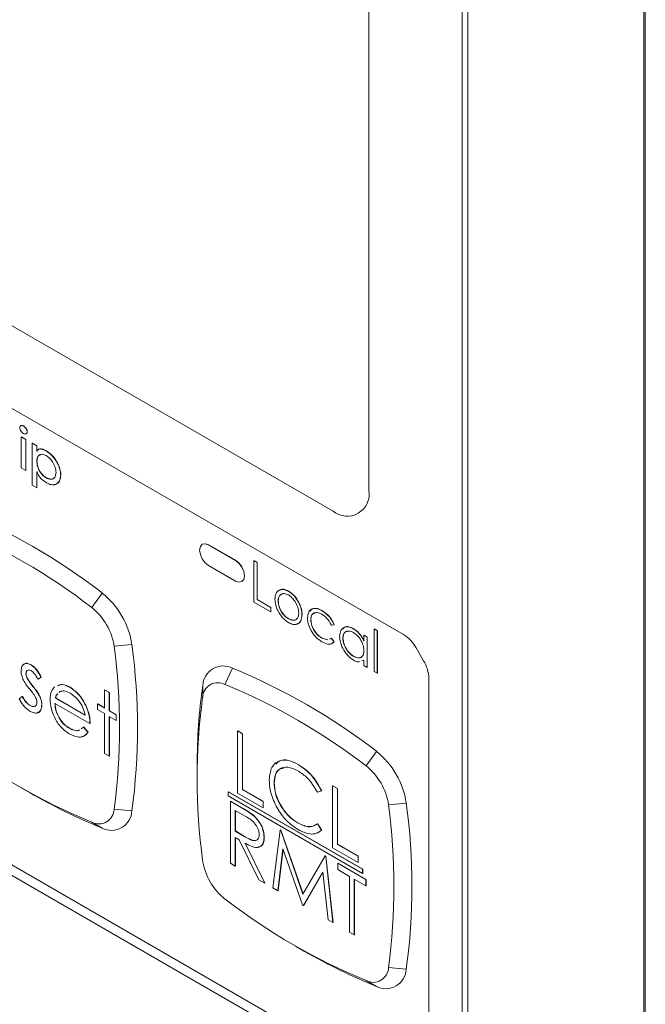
# Paper-space layout 'Sheet2' of a CAD drawing. Header units: millimetres. Extents: x 0 to 420, y 0 to 297.
# Tile 9 of 36: x 67.51 to 74.57, y 89.69 to 100.81. Entities that reach past the tile are written whole.
import ezdxf

# ---------------------------------------------------------------- set-up
doc = ezdxf.new("R2010")
doc.units = ezdxf.units.MM

psp = doc.layouts.new('Sheet2')

# ---------------------------------------------------------------- linework, layer by layer
at = {"color": 7, "linetype": 'Continuous', "lineweight": 15}
for p, q in [((74.556, 73.886), (74.556, 107.619)), ((74.571, 107.626), (74.571, 73.892)), ((72.504, 75.568), (72.504, 106.945)), ((72.569, 106.939), (72.569, 75.561)), ((71.45, 95.489), (71.45, 101.321)), ((60.743, 101.203), (71.046, 95.255)), ((59.948, 100.729), (71.841, 93.863)), ((67.547, 96.218), (67.549, 96.219)), ((67.524, 96.093), (67.526, 96.095)), ((67.524, 96.093), (67.576, 96.064)), ((67.524, 95.747), (67.524, 96.093)), ((67.526, 96.095), (67.578, 96.065)), ((67.576, 96.064), (67.578, 96.065)), ((67.576, 96.064), (67.576, 95.717)), ((67.578, 96.065), (67.578, 95.718)), ((67.591, 96.15), (67.593, 96.151)), ((67.648, 96.022), (67.65, 96.023)), ((67.648, 96.022), (67.7, 95.992)), ((67.648, 95.549), (67.648, 96.022)), ((67.65, 96.023), (67.702, 95.993)), ((67.7, 95.992), (67.702, 95.993)), ((67.7, 95.992), (67.7, 95.93)), ((67.702, 95.993), (67.702, 95.932)), ((67.807, 95.936), (67.809, 95.937)), ((67.576, 95.717), (67.524, 95.747)), ((67.7, 95.818), (67.702, 95.819)), ((67.576, 95.717), (67.578, 95.718)), ((67.7, 95.705), (67.7, 95.519)), ((67.702, 95.7), (67.702, 95.52)), ((67.807, 95.631), (67.809, 95.632)), ((67.97, 95.664), (67.972, 95.665)), ((60.056, 95.511), (72.097, 88.56)), ((67.7, 95.519), (67.648, 95.549)), ((67.7, 95.519), (67.702, 95.52)), ((72.097, 88.443), (60.056, 95.394)), ((69.571, 94.883), (69.569, 94.882)), ((69.64, 94.875), (69.642, 94.876)), ((69.943, 94.7), (69.64, 94.875)), ((69.945, 94.701), (69.642, 94.876)), ((69.64, 94.642), (69.943, 94.467)), ((69.943, 94.7), (69.945, 94.701)), ((70.15, 94.697), (70.152, 94.698)), ((70.15, 94.697), (70.187, 94.676)), ((70.15, 94.23), (70.15, 94.697)), ((70.152, 94.698), (70.189, 94.677)), ((70.187, 94.676), (70.189, 94.677)), ((70.187, 94.676), (70.187, 94.257)), ((70.189, 94.677), (70.189, 94.258)), ((70.015, 94.46), (70.017, 94.461)), ((68.321, 94.168), (68.438, 94.332)), ((70.542, 94.351), (70.544, 94.353)), ((70.342, 94.12), (70.15, 94.23)), ((70.187, 94.257), (70.189, 94.258)), ((70.187, 94.257), (70.342, 94.168)), ((70.189, 94.258), (70.344, 94.169)), ((70.342, 94.168), (70.344, 94.169)), ((70.342, 94.168), (70.342, 94.12)), ((70.344, 94.169), (70.344, 94.121)), ((70.425, 94.241), (70.427, 94.242)), ((70.654, 94.23), (70.656, 94.232)), ((70.342, 94.12), (70.344, 94.121)), ((70.694, 94.086), (70.696, 94.087)), ((70.922, 94.132), (70.924, 94.133)), ((70.542, 94.04), (70.544, 94.042)), ((70.793, 94.031), (70.795, 94.032)), ((71.057, 93.974), (71.027, 93.97)), ((71.057, 93.974), (71.059, 93.975)), ((71.274, 93.929), (71.276, 93.93)), ((71.394, 93.854), (71.396, 93.855)), ((71.394, 93.79), (71.394, 93.854)), ((71.394, 93.854), (71.43, 93.833)), ((71.396, 93.855), (71.432, 93.834)), ((71.43, 93.833), (71.432, 93.834)), ((71.43, 93.833), (71.43, 93.492)), ((71.432, 93.834), (71.432, 93.493)), ((71.508, 93.925), (71.51, 93.927)), ((71.508, 93.925), (71.544, 93.904)), ((71.508, 93.447), (71.508, 93.925)), ((71.51, 93.927), (71.546, 93.906)), ((71.544, 93.904), (71.546, 93.906)), ((71.544, 93.904), (71.544, 93.426)), ((71.546, 93.906), (71.546, 93.427)), ((68.574, 93.73), (68.774, 93.749)), ((70.919, 93.822), (70.921, 93.823)), ((70.919, 93.822), (70.986, 93.803)), ((70.921, 93.823), (70.988, 93.804)), ((71.006, 93.812), (71.027, 93.82)), ((71.008, 93.813), (71.029, 93.821)), ((71.027, 93.82), (71.029, 93.821)), ((71.027, 93.82), (71.057, 93.78)), ((71.029, 93.821), (71.059, 93.781)), ((71.059, 93.781), (71.032, 93.762)), ((71.057, 93.78), (71.059, 93.781)), ((71.155, 93.821), (71.157, 93.822)), ((71.274, 93.617), (71.276, 93.619)), ((71.984, 93.712), (72.068, 93.567)), ((67.635, 93.52), (67.637, 93.521)), ((71.394, 93.572), (71.371, 93.565)), ((71.394, 93.513), (71.394, 93.572)), ((71.43, 93.492), (71.394, 93.513)), ((67.578, 93.421), (67.58, 93.423)), ((69.825, 93.299), (69.911, 93.482)), ((71.43, 93.492), (71.432, 93.493)), ((71.544, 93.426), (71.508, 93.447)), ((71.544, 93.426), (71.546, 93.427)), ((67.593, 93.366), (67.595, 93.367)), ((67.656, 93.277), (67.658, 93.278)), ((67.749, 93.382), (67.712, 93.359)), ((67.712, 93.359), (67.714, 93.36)), ((67.751, 93.383), (67.714, 93.36)), ((67.749, 93.382), (67.751, 93.383)), ((69.573, 93.153), (69.574, 93.287)), ((72.127, 76.361), (72.127, 93.368)), ((67.5, 93.138), (67.536, 93.164)), ((67.536, 93.164), (67.538, 93.165)), ((67.962, 93.22), (67.952, 93.21)), ((68.074, 93.267), (68.076, 93.268)), ((68.464, 93.239), (68.466, 93.24)), ((68.464, 93.239), (68.518, 93.208)), ((68.464, 93.033), (68.464, 93.239)), ((68.466, 93.24), (68.52, 93.209)), ((68.518, 93.208), (68.52, 93.209)), ((68.518, 93.208), (68.518, 93.001)), ((68.52, 93.209), (68.52, 93.002)), ((67.624, 93.06), (67.626, 93.061)), ((67.736, 93.159), (67.738, 93.16)), ((67.756, 93.068), (67.758, 93.069)), ((68.3, 92.858), (67.904, 93.086)), ((67.91, 93.146), (67.912, 93.147)), ((67.91, 93.146), (68.246, 92.952)), ((67.912, 93.147), (68.248, 92.953)), ((68.252, 93.063), (68.254, 93.064)), ((68.386, 93.078), (68.388, 93.079)), ((68.386, 93.015), (68.386, 93.078)), ((68.386, 93.078), (68.464, 93.033)), ((68.388, 93.079), (68.464, 93.035)), ((68.464, 92.97), (68.386, 93.015)), ((68.464, 92.521), (68.464, 92.97)), ((68.518, 93.001), (68.52, 93.002)), ((68.518, 93.001), (68.596, 92.956)), ((68.52, 93.002), (68.598, 92.958)), ((68.596, 92.956), (68.598, 92.958)), ((68.596, 92.956), (68.596, 92.894)), ((68.598, 92.958), (68.598, 92.895)), ((68.3, 92.858), (68.302, 92.859)), ((68.596, 92.894), (68.518, 92.938)), ((68.518, 92.938), (68.518, 92.49)), ((68.52, 92.937), (68.52, 92.491)), ((68.596, 92.894), (68.598, 92.895)), ((68.066, 92.805), (68.068, 92.806)), ((68.2, 92.799), (68.229, 92.818)), ((68.229, 92.818), (68.231, 92.819)), ((68.229, 92.818), (68.277, 92.761)), ((68.231, 92.819), (68.279, 92.762)), ((68.277, 92.761), (68.279, 92.762)), ((69.967, 92.773), (69.969, 92.774)), ((69.967, 92.773), (70.022, 92.742)), ((69.967, 92.073), (69.967, 92.773)), ((69.969, 92.774), (70.024, 92.743)), ((70.022, 92.742), (70.024, 92.743)), ((70.022, 92.742), (70.022, 92.113)), ((70.024, 92.743), (70.024, 92.115)), ((68.518, 92.49), (68.464, 92.521)), ((71.419, 92.379), (71.535, 92.544)), ((68.518, 92.49), (68.52, 92.491)), ((69.511, 92.386), (69.511, 92.269)), ((70.651, 92.396), (70.653, 92.397)), ((70.379, 92.185), (70.381, 92.186)), ((67.523, 92.133), (67.624, 92.075)), ((69.862, 92.087), (69.864, 92.088)), ((71.378, 91.212), (69.862, 92.087)), ((69.862, 92.087), (69.862, 92.04)), ((71.38, 91.213), (69.864, 92.088)), ((70.255, 91.907), (69.967, 92.073)), ((70.022, 92.113), (70.024, 92.115)), ((70.022, 92.113), (70.255, 91.979)), ((70.024, 92.115), (70.257, 91.98)), ((70.915, 92.097), (70.868, 92.083)), ((70.915, 92.097), (70.917, 92.098)), ((71.04, 92.154), (71.042, 92.155)), ((71.04, 92.154), (71.094, 92.123)), ((71.04, 91.454), (71.04, 92.154)), ((71.042, 92.155), (71.096, 92.124)), ((71.094, 92.123), (71.096, 92.124)), ((71.094, 92.123), (71.094, 91.494)), ((71.096, 92.124), (71.096, 91.496)), ((69.862, 92.04), (71.378, 91.166)), ((69.886, 91.98), (69.888, 91.981)), ((69.886, 91.98), (70.007, 91.91)), ((69.886, 91.28), (69.886, 91.98)), ((69.888, 91.981), (70.009, 91.911)), ((70.255, 91.979), (70.257, 91.98)), ((70.255, 91.979), (70.255, 91.907)), ((70.257, 91.98), (70.257, 91.908)), ((71.671, 91.942), (71.872, 91.96)), ((68.574, 91.89), (68.774, 91.873)), ((70.054, 91.811), (69.94, 91.877)), ((69.94, 91.877), (69.94, 91.644)), ((69.942, 91.876), (69.942, 91.645)), ((70.007, 91.91), (70.009, 91.911)), ((70.255, 91.907), (70.257, 91.908)), ((68.321, 91.744), (68.438, 91.678)), ((70.144, 91.821), (70.146, 91.823)), ((70.651, 91.732), (70.653, 91.733)), ((70.868, 91.724), (70.87, 91.725)), ((70.868, 91.724), (70.915, 91.655)), ((70.87, 91.725), (70.917, 91.656)), ((69.94, 91.644), (69.942, 91.645)), ((69.94, 91.644), (70.051, 91.579)), ((69.942, 91.645), (70.053, 91.58)), ((70.367, 91.002), (70.447, 91.656)), ((70.447, 91.656), (70.45, 91.657)), ((70.447, 91.656), (70.455, 91.651)), ((70.45, 91.657), (70.457, 91.653)), ((70.455, 91.651), (70.457, 91.653)), ((70.455, 91.651), (70.705, 90.933)), ((70.457, 91.653), (70.707, 90.935)), ((70.917, 91.656), (70.86, 91.621)), ((70.915, 91.655), (70.917, 91.656)), ((69.984, 91.546), (69.94, 91.572)), ((69.94, 91.572), (69.94, 91.249)), ((69.942, 91.571), (69.942, 91.25)), ((70.207, 91.095), (69.984, 91.546)), ((70.051, 91.579), (70.053, 91.58)), ((70.052, 91.508), (70.274, 91.056)), ((70.054, 91.509), (70.276, 91.057)), ((70.266, 91.573), (70.268, 91.574)), ((71.094, 91.494), (71.096, 91.496)), ((71.094, 91.494), (71.327, 91.36)), ((71.096, 91.496), (71.329, 91.361)), ((70.48, 91.442), (70.422, 90.971)), ((70.482, 91.438), (70.424, 90.972)), ((70.7, 90.81), (70.48, 91.442)), ((71.327, 91.288), (71.04, 91.454)), ((69.94, 91.249), (69.886, 91.28)), ((70.705, 90.933), (70.955, 91.363)), ((70.955, 91.363), (70.957, 91.364)), ((70.955, 91.363), (70.963, 91.358)), ((70.957, 91.364), (70.965, 91.359)), ((70.963, 91.358), (70.965, 91.359)), ((70.963, 91.358), (71.044, 90.612)), ((70.965, 91.359), (71.046, 90.613)), ((71.098, 91.28), (71.1, 91.282)), ((71.098, 91.209), (71.098, 91.28)), ((71.098, 91.28), (71.416, 91.096)), ((71.1, 91.282), (71.419, 91.098)), ((71.327, 91.36), (71.329, 91.361)), ((71.327, 91.36), (71.327, 91.288)), ((71.327, 91.288), (71.329, 91.289)), ((71.329, 91.361), (71.329, 91.289)), ((69.94, 91.249), (69.942, 91.25)), ((70.931, 91.181), (70.712, 90.803)), ((70.931, 91.179), (70.714, 90.804)), ((70.989, 90.643), (70.931, 91.181)), ((71.23, 91.132), (71.098, 91.209)), ((71.378, 91.212), (71.38, 91.213)), ((71.378, 91.166), (71.378, 91.212)), ((71.378, 91.166), (71.38, 91.167)), ((71.38, 91.167), (71.38, 91.213)), ((70.274, 91.056), (70.207, 91.095)), ((70.274, 91.056), (70.276, 91.057)), ((71.23, 90.504), (71.23, 91.132)), ((71.416, 91.025), (71.284, 91.101)), ((71.284, 91.101), (71.284, 90.473)), ((71.286, 91.1), (71.286, 90.474)), ((71.416, 91.096), (71.419, 91.098)), ((71.416, 91.096), (71.416, 91.025)), ((71.419, 91.098), (71.419, 91.026)), ((70.422, 90.971), (70.367, 91.002)), ((70.422, 90.971), (70.424, 90.972)), ((71.416, 91.025), (71.419, 91.026)), ((70.712, 90.803), (70.7, 90.81)), ((70.712, 90.803), (70.714, 90.804)), ((71.044, 90.612), (70.989, 90.643)), ((71.044, 90.612), (71.046, 90.613)), ((71.284, 90.473), (71.23, 90.504)), ((71.284, 90.473), (71.286, 90.474)), ((70.621, 90.345), (70.722, 90.286)), ((71.671, 90.102), (71.872, 90.084)), ((71.419, 89.956), (71.535, 89.89))]:
    psp.add_line(p, q, dxfattribs=at)
at = {"color": 7, "linetype": 'Continuous', "lineweight": 15, "flags": 128}
for points in [[(69.64, 94.875), (69.602, 94.888), (69.569, 94.882), (69.547, 94.857), (69.539, 94.816), (69.547, 94.767), (69.569, 94.717), (69.602, 94.673), (69.64, 94.642)], [(69.642, 94.876), (69.604, 94.889), (69.571, 94.883)], [(69.943, 94.467), (69.982, 94.453), (70.015, 94.46), (70.037, 94.485), (70.044, 94.525), (70.037, 94.574), (70.015, 94.624), (69.982, 94.669), (69.943, 94.7)], [(70.017, 94.461), (70.017, 94.461), (70.039, 94.486), (70.046, 94.526), (70.039, 94.575), (70.017, 94.626), (69.984, 94.67), (69.945, 94.701)]]:
    psp.add_lwpolyline(points, dxfattribs=at)
at = {"color": 7, "linetype": 'Continuous', "lineweight": 15}
for centre, radius, start, end in [((71.204, 95.449), 0.25, 230.7967, 9.214), ((64.153, 88.787), 7.008, 52.3113, 67.6941), ((64.119, 88.729), 6.873, 52.3113, 67.6941), ((67.868, 93.614), 0.916, 8.4179, 51.5821), ((67.894, 93.629), 0.687, 8.4179, 51.5821), ((71.623, 93.513), 0.412, 28.8556, 58.0453), ((61.76, 92.81), 6.875, 352.3098, 7.6902), ((61.828, 92.811), 7.009, 352.3098, 7.6902), ((69.804, 93.278), 0.23, 62.4026, 177.6082), ((71.715, 93.354), 0.412, 1.9565, 31.1437), ((67.251, 86.999), 7.008, 52.3113, 67.6941), ((75.741, 92.404), 6.23, 171.8469, 180.1659), ((69.745, 93.146), 0.173, 62.4026, 177.6082), ((67.217, 86.94), 6.873, 52.3113, 67.6941), ((76.386, 92.233), 6.875, 172.3098, 187.6902), ((70.93, 98.103), 6.873, 232.3113, 247.6941), ((70.966, 91.826), 0.916, 8.4179, 51.5821), ((70.992, 91.841), 0.687, 8.4179, 51.5821), ((70.774, 97.499), 6.272, 239.8569, 248.1283), ((64.858, 91.022), 6.875, 352.3098, 7.6902), ((64.926, 91.022), 7.009, 352.3098, 7.6902), ((68.401, 91.897), 0.173, 242.4026, 357.6082), ((68.544, 91.882), 0.23, 242.4026, 357.6082), ((70.252, 91.414), 0.687, 188.4179, 231.5821), ((74.028, 96.315), 6.873, 232.3113, 247.6941), ((73.872, 95.711), 6.272, 239.8569, 248.1283), ((71.499, 90.109), 0.173, 242.4026, 357.6082), ((71.642, 90.094), 0.23, 242.4026, 357.6082)]:
    psp.add_arc(centre, radius, start, end, dxfattribs=at)
for points, knots in [([(67.508, 96.198), (67.509, 96.204), (67.511, 96.216), (67.522, 96.223), (67.534, 96.224), (67.543, 96.22), (67.547, 96.218)], [0, 0, 0, 0, 0.279269, 0.559079, 0.779554, 1, 1, 1, 1]), ([(67.547, 96.134), (67.542, 96.138), (67.531, 96.145), (67.518, 96.164), (67.51, 96.182), (67.509, 96.193), (67.508, 96.198)], [0, 0, 0, 0, 0.279808, 0.55976, 0.779827, 1, 1, 1, 1]), ([(67.519, 96.219), (67.521, 96.221), (67.525, 96.225), (67.536, 96.225), (67.545, 96.221), (67.549, 96.219)], [0, 0, 0, 0, 0.272495, 0.636272, 1, 1, 1, 1]), ([(67.547, 96.218), (67.553, 96.214), (67.565, 96.206), (67.579, 96.187), (67.589, 96.167), (67.591, 96.156), (67.591, 96.15)], [0, 0, 0, 0, 0.280417, 0.560041, 0.780399, 1, 1, 1, 1]), ([(67.549, 96.219), (67.555, 96.215), (67.567, 96.207), (67.581, 96.188), (67.591, 96.169), (67.593, 96.157), (67.593, 96.151)], [0, 0, 0, 0, 0.280417, 0.560041, 0.780399, 1, 1, 1, 1]), ([(67.591, 96.15), (67.59, 96.144), (67.588, 96.132), (67.575, 96.126), (67.561, 96.127), (67.552, 96.132), (67.547, 96.134)], [0, 0, 0, 0, 0.277992, 0.558332, 0.779018, 1, 1, 1, 1]), ([(67.593, 96.151), (67.592, 96.145), (67.59, 96.134), (67.582, 96.131), (67.579, 96.13)], [0, 0, 0, 0, 0.566006, 1, 1, 1, 1]), ([(67.7, 95.93), (67.706, 95.94), (67.716, 95.959), (67.757, 95.96), (67.788, 95.945), (67.807, 95.936)], [0, 0, 0, 0, 0.278674, 0.559043, 1, 1, 1, 1]), ([(67.715, 95.947), (67.717, 95.95), (67.725, 95.962), (67.76, 95.96), (67.79, 95.946), (67.809, 95.937)], [0, 0, 0, 0, 0.118553, 0.461159, 1, 1, 1, 1]), ([(67.806, 95.883), (67.79, 95.89), (67.758, 95.904), (67.723, 95.89), (67.703, 95.859), (67.701, 95.832), (67.7, 95.818)], [0, 0, 0, 0, 0.279473, 0.559181, 0.779417, 1, 1, 1, 1]), ([(67.743, 95.892), (67.737, 95.891), (67.72, 95.887), (67.705, 95.86), (67.703, 95.832), (67.702, 95.819)], [0, 0, 0, 0, 0.234956, 0.617177, 1, 1, 1, 1]), ([(67.918, 95.693), (67.915, 95.713), (67.911, 95.753), (67.881, 95.812), (67.844, 95.857), (67.819, 95.874), (67.806, 95.883)], [0, 0, 0, 0, 0.2794867, 0.5590925, 0.7795257, 1, 1, 1, 1]), ([(67.807, 95.936), (67.83, 95.92), (67.877, 95.887), (67.93, 95.809), (67.964, 95.731), (67.968, 95.686), (67.97, 95.664)], [0, 0, 0, 0, 0.279846, 0.559581, 0.779848, 1, 1, 1, 1]), ([(67.809, 95.937), (67.832, 95.921), (67.879, 95.888), (67.932, 95.81), (67.966, 95.732), (67.97, 95.687), (67.972, 95.665)], [0, 0, 0, 0, 0.279846, 0.559581, 0.779848, 1, 1, 1, 1]), ([(67.7, 95.818), (67.702, 95.798), (67.705, 95.76), (67.733, 95.702), (67.769, 95.657), (67.794, 95.64), (67.807, 95.631)], [0, 0, 0, 0, 0.279841, 0.559155, 0.779618, 1, 1, 1, 1]), ([(67.702, 95.819), (67.704, 95.799), (67.707, 95.761), (67.735, 95.703), (67.772, 95.658), (67.796, 95.641), (67.809, 95.632)], [0, 0, 0, 0, 0.279841, 0.559155, 0.779618, 1, 1, 1, 1]), ([(67.808, 95.577), (67.784, 95.594), (67.75, 95.618), (67.713, 95.668), (67.705, 95.693), (67.7, 95.705)], [0, 0, 0, 0, 0.559038, 0.779741, 1, 1, 1, 1]), ([(67.807, 95.631), (67.823, 95.624), (67.855, 95.61), (67.891, 95.623), (67.913, 95.652), (67.916, 95.679), (67.918, 95.693)], [0, 0, 0, 0, 0.27958, 0.559181, 0.779738, 1, 1, 1, 1]), ([(67.97, 95.664), (67.967, 95.638), (67.96, 95.588), (67.916, 95.555), (67.863, 95.55), (67.826, 95.568), (67.808, 95.577)], [0, 0, 0, 0, 0.279319, 0.55912, 0.77945, 1, 1, 1, 1]), ([(67.809, 95.632), (67.825, 95.626), (67.856, 95.613), (67.886, 95.618), (67.895, 95.63), (67.895, 95.631)], [0, 0, 0, 0, 0.485614, 0.971264, 1, 1, 1, 1]), ([(67.972, 95.665), (67.968, 95.64), (67.962, 95.59), (67.928, 95.558), (67.902, 95.558), (67.897, 95.558)], [0, 0, 0, 0, 0.443012, 0.886788, 1, 1, 1, 1]), ([(70.389, 94.262), (70.391, 94.286), (70.395, 94.329), (70.419, 94.35), (70.429, 94.36)], [0, 0, 0, 0, 0.559297, 1, 1, 1, 1]), ([(70.542, 94.31), (70.524, 94.317), (70.49, 94.332), (70.452, 94.317), (70.429, 94.286), (70.426, 94.256), (70.425, 94.241)], [0, 0, 0, 0, 0.279473, 0.559288, 0.779573, 1, 1, 1, 1]), ([(70.473, 94.32), (70.466, 94.318), (70.448, 94.314), (70.431, 94.287), (70.428, 94.257), (70.427, 94.242)], [0, 0, 0, 0, 0.232793, 0.616273, 1, 1, 1, 1]), ([(70.429, 94.36), (70.447, 94.368), (70.48, 94.382), (70.523, 94.361), (70.542, 94.351)], [0, 0, 0, 0, 0.558866, 1, 1, 1, 1]), ([(70.431, 94.361), (70.449, 94.369), (70.482, 94.383), (70.525, 94.362), (70.544, 94.353)], [0, 0, 0, 0, 0.558866, 1, 1, 1, 1]), ([(70.542, 94.351), (70.566, 94.335), (70.609, 94.305), (70.64, 94.253), (70.654, 94.23)], [0, 0, 0, 0, 0.559196, 1, 1, 1, 1]), ([(70.658, 94.107), (70.656, 94.128), (70.652, 94.17), (70.62, 94.232), (70.582, 94.282), (70.555, 94.3), (70.542, 94.31)], [0, 0, 0, 0, 0.279601, 0.559364, 0.779645, 1, 1, 1, 1]), ([(70.544, 94.353), (70.568, 94.336), (70.611, 94.306), (70.642, 94.254), (70.656, 94.232)], [0, 0, 0, 0, 0.559196, 1, 1, 1, 1]), ([(70.542, 93.998), (70.519, 94.014), (70.474, 94.046), (70.424, 94.123), (70.394, 94.198), (70.39, 94.241), (70.389, 94.262)], [0, 0, 0, 0, 0.279777, 0.559194, 0.7796, 1, 1, 1, 1]), ([(70.425, 94.241), (70.427, 94.22), (70.431, 94.178), (70.462, 94.116), (70.501, 94.068), (70.528, 94.05), (70.542, 94.04)], [0, 0, 0, 0, 0.279588, 0.559161, 0.779534, 1, 1, 1, 1]), ([(70.427, 94.242), (70.429, 94.221), (70.433, 94.179), (70.464, 94.117), (70.503, 94.069), (70.53, 94.051), (70.544, 94.042)], [0, 0, 0, 0, 0.279588, 0.559161, 0.779534, 1, 1, 1, 1]), ([(70.654, 94.23), (70.667, 94.203), (70.69, 94.153), (70.693, 94.106), (70.694, 94.086)], [0, 0, 0, 0, 0.559216, 1, 1, 1, 1]), ([(70.656, 94.232), (70.669, 94.204), (70.692, 94.154), (70.695, 94.108), (70.696, 94.087)], [0, 0, 0, 0, 0.559216, 1, 1, 1, 1]), ([(70.542, 94.04), (70.559, 94.033), (70.593, 94.018), (70.632, 94.031), (70.654, 94.062), (70.657, 94.092), (70.658, 94.107)], [0, 0, 0, 0, 0.2797663, 0.5591653, 0.7796144, 1, 1, 1, 1]), ([(70.694, 94.086), (70.692, 94.062), (70.686, 94.013), (70.645, 93.978), (70.595, 93.973), (70.559, 93.99), (70.542, 93.998)], [0, 0, 0, 0, 0.279523, 0.559384, 0.779517, 1, 1, 1, 1]), ([(70.696, 94.087), (70.693, 94.063), (70.687, 94.016), (70.659, 93.983), (70.638, 93.982), (70.637, 93.982)], [0, 0, 0, 0, 0.479383, 0.959346, 1, 1, 1, 1]), ([(70.757, 94.048), (70.76, 94.074), (70.766, 94.124), (70.811, 94.158), (70.866, 94.159), (70.903, 94.141), (70.922, 94.132)], [0, 0, 0, 0, 0.279388, 0.558825, 0.779296, 1, 1, 1, 1]), ([(70.783, 94.126), (70.794, 94.138), (70.816, 94.161), (70.868, 94.16), (70.905, 94.142), (70.924, 94.133)], [0, 0, 0, 0, 0.337467, 0.668559, 1, 1, 1, 1]), ([(70.919, 94.092), (70.901, 94.1), (70.865, 94.117), (70.824, 94.106), (70.797, 94.077), (70.794, 94.046), (70.793, 94.031)], [0, 0, 0, 0, 0.28014, 0.559751, 0.779851, 1, 1, 1, 1]), ([(70.84, 94.106), (70.835, 94.105), (70.818, 94.103), (70.799, 94.078), (70.796, 94.047), (70.795, 94.032)], [0, 0, 0, 0, 0.175059, 0.587484, 1, 1, 1, 1]), ([(71.027, 93.97), (71.01, 93.999), (70.98, 94.051), (70.938, 94.079), (70.919, 94.092)], [0, 0, 0, 0, 0.55847, 1, 1, 1, 1]), ([(70.922, 94.132), (70.952, 94.11), (71.007, 94.072), (71.042, 94.004), (71.057, 93.974)], [0, 0, 0, 0, 0.5607081, 1, 1, 1, 1]), ([(70.924, 94.133), (70.954, 94.112), (71.009, 94.073), (71.044, 94.005), (71.059, 93.975)], [0, 0, 0, 0, 0.5607081, 1, 1, 1, 1]), ([(70.544, 94.042), (70.56, 94.034), (70.594, 94.02), (70.626, 94.025), (70.635, 94.038), (70.635, 94.039)], [0, 0, 0, 0, 0.488427, 0.976212, 1, 1, 1, 1]), ([(70.919, 93.781), (70.896, 93.797), (70.849, 93.828), (70.796, 93.904), (70.762, 93.982), (70.758, 94.026), (70.757, 94.048)], [0, 0, 0, 0, 0.2800402, 0.5596243, 0.7797841, 1, 1, 1, 1]), ([(70.793, 94.031), (70.795, 94.009), (70.8, 93.964), (70.835, 93.899), (70.877, 93.85), (70.905, 93.832), (70.919, 93.822)], [0, 0, 0, 0, 0.2792894, 0.5587494, 0.7792551, 1, 1, 1, 1]), ([(70.795, 94.032), (70.797, 94.01), (70.802, 93.965), (70.837, 93.9), (70.879, 93.852), (70.907, 93.833), (70.921, 93.823)], [0, 0, 0, 0, 0.2792894, 0.5587494, 0.7792551, 1, 1, 1, 1]), ([(71.119, 93.843), (71.122, 93.867), (71.128, 93.916), (71.17, 93.948), (71.221, 93.954), (71.256, 93.937), (71.274, 93.929)], [0, 0, 0, 0, 0.2794094, 0.559215, 0.779552, 1, 1, 1, 1]), ([(71.156, 93.928), (71.163, 93.935), (71.18, 93.953), (71.223, 93.955), (71.259, 93.938), (71.276, 93.93)], [0, 0, 0, 0, 0.2466821, 0.6232462, 1, 1, 1, 1]), ([(71.273, 93.576), (71.25, 93.592), (71.205, 93.625), (71.155, 93.702), (71.124, 93.778), (71.121, 93.821), (71.119, 93.843)], [0, 0, 0, 0, 0.279574, 0.559348, 0.779596, 1, 1, 1, 1]), ([(71.275, 93.886), (71.257, 93.894), (71.223, 93.909), (71.183, 93.896), (71.16, 93.866), (71.157, 93.836), (71.155, 93.821)], [0, 0, 0, 0, 0.279753, 0.559267, 0.77973, 1, 1, 1, 1]), ([(71.203, 93.898), (71.197, 93.897), (71.179, 93.893), (71.162, 93.866), (71.159, 93.837), (71.157, 93.822)], [0, 0, 0, 0, 0.219251, 0.609797, 1, 1, 1, 1]), ([(71.274, 93.929), (71.301, 93.91), (71.349, 93.876), (71.38, 93.817), (71.394, 93.79)], [0, 0, 0, 0, 0.5589991, 1, 1, 1, 1]), ([(71.394, 93.682), (71.392, 93.704), (71.388, 93.746), (71.355, 93.81), (71.316, 93.859), (71.288, 93.877), (71.275, 93.886)], [0, 0, 0, 0, 0.279651, 0.559215, 0.779501, 1, 1, 1, 1]), ([(71.276, 93.93), (71.303, 93.911), (71.351, 93.877), (71.382, 93.818), (71.396, 93.792)], [0, 0, 0, 0, 0.5589991, 1, 1, 1, 1]), ([(71.057, 93.78), (71.048, 93.772), (71.029, 93.755), (70.981, 93.751), (70.942, 93.77), (70.919, 93.781)], [0, 0, 0, 0, 0.280193, 0.560557, 1, 1, 1, 1]), ([(71.155, 93.821), (71.158, 93.8), (71.163, 93.757), (71.195, 93.694), (71.234, 93.645), (71.261, 93.627), (71.274, 93.617)], [0, 0, 0, 0, 0.279378, 0.559095, 0.779555, 1, 1, 1, 1]), ([(71.157, 93.822), (71.16, 93.801), (71.165, 93.758), (71.197, 93.695), (71.236, 93.647), (71.263, 93.628), (71.276, 93.619)], [0, 0, 0, 0, 0.279378, 0.559095, 0.779555, 1, 1, 1, 1]), ([(71.274, 93.617), (71.292, 93.61), (71.326, 93.595), (71.367, 93.605), (71.39, 93.637), (71.393, 93.667), (71.394, 93.682)], [0, 0, 0, 0, 0.279773, 0.559415, 0.779583, 1, 1, 1, 1]), ([(71.276, 93.619), (71.293, 93.611), (71.327, 93.597), (71.362, 93.601), (71.371, 93.615), (71.372, 93.617)], [0, 0, 0, 0, 0.470119, 0.940017, 1, 1, 1, 1]), ([(67.523, 93.45), (67.525, 93.469), (67.528, 93.506), (67.558, 93.534), (67.595, 93.539), (67.622, 93.526), (67.635, 93.52)], [0, 0, 0, 0, 0.279958, 0.559516, 0.779625, 1, 1, 1, 1]), ([(67.553, 93.521), (67.556, 93.526), (67.567, 93.539), (67.598, 93.54), (67.624, 93.527), (67.637, 93.521)], [0, 0, 0, 0, 0.1972434, 0.5983785, 1, 1, 1, 1]), ([(67.635, 93.52), (67.648, 93.511), (67.673, 93.493), (67.712, 93.445), (67.735, 93.406), (67.749, 93.382)], [0, 0, 0, 0, 0.279554, 0.559733, 1, 1, 1, 1]), ([(67.637, 93.521), (67.65, 93.512), (67.675, 93.495), (67.714, 93.446), (67.737, 93.407), (67.751, 93.383)], [0, 0, 0, 0, 0.279554, 0.559733, 1, 1, 1, 1]), ([(71.344, 93.557), (71.34, 93.556), (71.321, 93.549), (71.294, 93.564), (71.273, 93.576)], [0, 0, 0, 0, 0.187127, 1, 1, 1, 1]), ([(67.544, 93.36), (67.537, 93.377), (67.525, 93.409), (67.524, 93.438), (67.523, 93.45)], [0, 0, 0, 0, 0.5595635, 1, 1, 1, 1]), ([(67.635, 93.457), (67.627, 93.461), (67.609, 93.468), (67.591, 93.459), (67.58, 93.444), (67.578, 93.429), (67.578, 93.421)], [0, 0, 0, 0, 0.279211, 0.559013, 0.779519, 1, 1, 1, 1]), ([(67.578, 93.421), (67.579, 93.411), (67.581, 93.393), (67.589, 93.375), (67.593, 93.366)], [0, 0, 0, 0, 0.559054, 1, 1, 1, 1]), ([(67.604, 93.462), (67.6, 93.461), (67.591, 93.459), (67.582, 93.445), (67.58, 93.43), (67.58, 93.423)], [0, 0, 0, 0, 0.2597269, 0.6298843, 1, 1, 1, 1]), ([(67.58, 93.423), (67.581, 93.413), (67.583, 93.395), (67.591, 93.376), (67.595, 93.367)], [0, 0, 0, 0, 0.559054, 1, 1, 1, 1]), ([(67.712, 93.359), (67.7, 93.381), (67.679, 93.421), (67.649, 93.446), (67.635, 93.457)], [0, 0, 0, 0, 0.5620764, 1, 1, 1, 1]), ([(67.62, 93.246), (67.604, 93.266), (67.575, 93.301), (67.553, 93.342), (67.544, 93.36)], [0, 0, 0, 0, 0.560659, 1, 1, 1, 1]), ([(67.593, 93.366), (67.604, 93.349), (67.623, 93.317), (67.646, 93.289), (67.656, 93.277)], [0, 0, 0, 0, 0.559019, 1, 1, 1, 1]), ([(67.595, 93.367), (67.606, 93.35), (67.625, 93.318), (67.648, 93.29), (67.658, 93.278)], [0, 0, 0, 0, 0.559019, 1, 1, 1, 1]), ([(67.656, 93.277), (67.673, 93.257), (67.703, 93.22), (67.726, 93.178), (67.736, 93.159)], [0, 0, 0, 0, 0.560664, 1, 1, 1, 1]), ([(67.658, 93.278), (67.675, 93.258), (67.705, 93.221), (67.728, 93.179), (67.738, 93.16)], [0, 0, 0, 0, 0.560664, 1, 1, 1, 1]), ([(67.935, 93.282), (67.952, 93.29), (67.991, 93.31), (68.044, 93.282), (68.074, 93.267)], [0, 0, 0, 0, 0.433452, 1, 1, 1, 1]), ([(67.937, 93.283), (67.954, 93.291), (67.993, 93.311), (68.046, 93.283), (68.076, 93.268)], [0, 0, 0, 0, 0.433452, 1, 1, 1, 1]), ([(67.536, 93.164), (67.55, 93.14), (67.574, 93.097), (67.609, 93.071), (67.624, 93.06)], [0, 0, 0, 0, 0.560833, 1, 1, 1, 1]), ([(67.538, 93.165), (67.552, 93.141), (67.576, 93.098), (67.611, 93.072), (67.626, 93.061)], [0, 0, 0, 0, 0.560833, 1, 1, 1, 1]), ([(67.687, 93.154), (67.676, 93.172), (67.655, 93.205), (67.631, 93.233), (67.62, 93.246)], [0, 0, 0, 0, 0.559093, 1, 1, 1, 1]), ([(67.85, 93.13), (67.852, 93.163), (67.857, 93.222), (67.887, 93.256), (67.901, 93.271)], [0, 0, 0, 0, 0.559427, 1, 1, 1, 1]), ([(67.936, 93.195), (67.933, 93.192), (67.92, 93.181), (67.914, 93.161), (67.91, 93.146)], [0, 0, 0, 0, 0.239676, 1, 1, 1, 1]), ([(67.936, 93.194), (67.934, 93.192), (67.921, 93.182), (67.916, 93.162), (67.912, 93.147)], [0, 0, 0, 0, 0.20442, 1, 1, 1, 1]), ([(68.077, 93.202), (68.053, 93.213), (68.011, 93.233), (67.977, 93.224), (67.962, 93.22)], [0, 0, 0, 0, 0.559487, 1, 1, 1, 1]), ([(68.074, 93.267), (68.113, 93.239), (68.184, 93.189), (68.231, 93.101), (68.252, 93.063)], [0, 0, 0, 0, 0.558952, 1, 1, 1, 1]), ([(68.076, 93.268), (68.115, 93.24), (68.186, 93.19), (68.233, 93.103), (68.254, 93.064)], [0, 0, 0, 0, 0.558952, 1, 1, 1, 1]), ([(68.246, 92.952), (68.239, 92.98), (68.226, 93.036), (68.167, 93.134), (68.111, 93.176), (68.077, 93.202)], [0, 0, 0, 0, 0.281329, 0.561574, 1, 1, 1, 1]), ([(67.627, 92.995), (67.599, 93.015), (67.55, 93.051), (67.515, 93.111), (67.5, 93.138)], [0, 0, 0, 0, 0.5592817, 1, 1, 1, 1]), ([(67.624, 93.06), (67.635, 93.055), (67.657, 93.045), (67.682, 93.052), (67.699, 93.069), (67.701, 93.088), (67.702, 93.097)], [0, 0, 0, 0, 0.279971, 0.559694, 0.779916, 1, 1, 1, 1]), ([(67.626, 93.061), (67.637, 93.056), (67.658, 93.046), (67.68, 93.05), (67.687, 93.058), (67.689, 93.06)], [0, 0, 0, 0, 0.4539029, 0.9074025, 1, 1, 1, 1]), ([(67.756, 93.068), (67.754, 93.047), (67.75, 93.006), (67.715, 92.978), (67.672, 92.974), (67.642, 92.988), (67.627, 92.995)], [0, 0, 0, 0, 0.279583, 0.559255, 0.779512, 1, 1, 1, 1]), ([(67.702, 93.097), (67.701, 93.107), (67.7, 93.126), (67.691, 93.146), (67.687, 93.154)], [0, 0, 0, 0, 0.559651, 1, 1, 1, 1]), ([(67.758, 93.069), (67.756, 93.049), (67.751, 93.009), (67.727, 92.982), (67.71, 92.981), (67.709, 92.981)], [0, 0, 0, 0, 0.489058, 0.97827, 1, 1, 1, 1]), ([(67.736, 93.159), (67.742, 93.142), (67.754, 93.11), (67.756, 93.081), (67.756, 93.068)], [0, 0, 0, 0, 0.559565, 1, 1, 1, 1]), ([(67.738, 93.16), (67.744, 93.143), (67.756, 93.111), (67.758, 93.082), (67.758, 93.069)], [0, 0, 0, 0, 0.559565, 1, 1, 1, 1]), ([(68.072, 92.738), (68.039, 92.761), (67.971, 92.807), (67.899, 92.923), (67.857, 93.035), (67.852, 93.098), (67.85, 93.13)], [0, 0, 0, 0, 0.279864, 0.558814, 0.77942, 1, 1, 1, 1]), ([(67.904, 93.086), (67.907, 93.057), (67.912, 92.999), (67.955, 92.911), (68.009, 92.843), (68.047, 92.817), (68.066, 92.805)], [0, 0, 0, 0, 0.279919, 0.559364, 0.779533, 1, 1, 1, 1]), ([(67.906, 93.088), (67.909, 93.058), (67.914, 93), (67.957, 92.912), (68.011, 92.844), (68.049, 92.819), (68.068, 92.806)], [0, 0, 0, 0, 0.279919, 0.559364, 0.779533, 1, 1, 1, 1]), ([(68.252, 93.063), (68.268, 93.023), (68.296, 92.952), (68.299, 92.887), (68.3, 92.858)], [0, 0, 0, 0, 0.558897, 1, 1, 1, 1]), ([(68.254, 93.064), (68.27, 93.024), (68.298, 92.953), (68.301, 92.888), (68.302, 92.859)], [0, 0, 0, 0, 0.558897, 1, 1, 1, 1]), ([(68.066, 92.805), (68.084, 92.796), (68.12, 92.78), (68.162, 92.771), (68.177, 92.783), (68.18, 92.785)], [0, 0, 0, 0, 0.441861, 0.883752, 1, 1, 1, 1]), ([(68.068, 92.806), (68.086, 92.798), (68.122, 92.781), (68.164, 92.772), (68.179, 92.784), (68.182, 92.786)], [0, 0, 0, 0, 0.441861, 0.883752, 1, 1, 1, 1]), ([(68.277, 92.761), (68.265, 92.745), (68.24, 92.713), (68.17, 92.694), (68.11, 92.721), (68.072, 92.738)], [0, 0, 0, 0, 0.280893, 0.561321, 1, 1, 1, 1]), ([(68.279, 92.762), (68.267, 92.745), (68.249, 92.718), (68.218, 92.713), (68.207, 92.711)], [0, 0, 0, 0, 0.642779, 1, 1, 1, 1]), ([(70.325, 92.221), (70.33, 92.272), (70.341, 92.376), (70.431, 92.444), (70.539, 92.451), (70.614, 92.415), (70.651, 92.396)], [0, 0, 0, 0, 0.279505, 0.559095, 0.779381, 1, 1, 1, 1]), ([(70.399, 92.399), (70.413, 92.414), (70.449, 92.452), (70.542, 92.451), (70.616, 92.415), (70.653, 92.397)], [0, 0, 0, 0, 0.248008, 0.623721, 1, 1, 1, 1]), ([(70.651, 92.396), (70.709, 92.355), (70.813, 92.282), (70.884, 92.154), (70.915, 92.097)], [0, 0, 0, 0, 0.5595106, 1, 1, 1, 1]), ([(70.653, 92.397), (70.711, 92.357), (70.815, 92.283), (70.886, 92.155), (70.917, 92.098)], [0, 0, 0, 0, 0.5595106, 1, 1, 1, 1]), ([(70.647, 92.326), (70.609, 92.344), (70.531, 92.378), (70.441, 92.354), (70.387, 92.285), (70.382, 92.218), (70.379, 92.185)], [0, 0, 0, 0, 0.279864, 0.559496, 0.779666, 1, 1, 1, 1]), ([(70.484, 92.353), (70.469, 92.351), (70.429, 92.346), (70.39, 92.285), (70.384, 92.219), (70.381, 92.186)], [0, 0, 0, 0, 0.216759, 0.608233, 1, 1, 1, 1]), ([(70.868, 92.083), (70.833, 92.141), (70.77, 92.245), (70.685, 92.301), (70.647, 92.326)], [0, 0, 0, 0, 0.558387, 1, 1, 1, 1]), ([(70.402, 91.927), (70.377, 91.984), (70.332, 92.085), (70.327, 92.179), (70.325, 92.221)], [0, 0, 0, 0, 0.55902, 1, 1, 1, 1]), ([(70.379, 92.185), (70.384, 92.137), (70.393, 92.041), (70.469, 91.899), (70.559, 91.793), (70.62, 91.752), (70.651, 91.732)], [0, 0, 0, 0, 0.279431, 0.558928, 0.779287, 1, 1, 1, 1]), ([(70.381, 92.186), (70.386, 92.138), (70.395, 92.042), (70.471, 91.9), (70.561, 91.794), (70.622, 91.754), (70.653, 91.733)], [0, 0, 0, 0, 0.279431, 0.558928, 0.779287, 1, 1, 1, 1]), ([(70.007, 91.91), (70.033, 91.895), (70.079, 91.869), (70.124, 91.836), (70.144, 91.821)], [0, 0, 0, 0, 0.56024, 1, 1, 1, 1]), ([(70.009, 91.911), (70.035, 91.897), (70.081, 91.87), (70.126, 91.837), (70.146, 91.823)], [0, 0, 0, 0, 0.56024, 1, 1, 1, 1]), ([(70.652, 91.66), (70.598, 91.696), (70.502, 91.761), (70.432, 91.876), (70.402, 91.927)], [0, 0, 0, 0, 0.559804, 1, 1, 1, 1]), ([(70.212, 91.605), (70.211, 91.615), (70.21, 91.637), (70.198, 91.672), (70.181, 91.705), (70.136, 91.765), (70.09, 91.791), (70.054, 91.811)], [0, 0, 0, 0, 0.125309, 0.250633, 0.375962, 0.501337, 1, 1, 1, 1]), ([(70.144, 91.821), (70.163, 91.803), (70.201, 91.767), (70.241, 91.696), (70.263, 91.629), (70.265, 91.592), (70.266, 91.573)], [0, 0, 0, 0, 0.279853, 0.559492, 0.7796, 1, 1, 1, 1]), ([(70.146, 91.823), (70.165, 91.804), (70.203, 91.768), (70.243, 91.697), (70.266, 91.63), (70.268, 91.593), (70.268, 91.574)], [0, 0, 0, 0, 0.279853, 0.559492, 0.7796, 1, 1, 1, 1]), ([(70.651, 91.732), (70.698, 91.712), (70.782, 91.675), (70.841, 91.709), (70.868, 91.724)], [0, 0, 0, 0, 0.558772, 1, 1, 1, 1]), ([(70.653, 91.733), (70.7, 91.713), (70.784, 91.676), (70.843, 91.71), (70.87, 91.725)], [0, 0, 0, 0, 0.558772, 1, 1, 1, 1]), ([(70.915, 91.655), (70.897, 91.641), (70.859, 91.613), (70.769, 91.605), (70.696, 91.639), (70.652, 91.66)], [0, 0, 0, 0, 0.280392, 0.560798, 1, 1, 1, 1]), ([(70.051, 91.579), (70.088, 91.557), (70.135, 91.53), (70.181, 91.538), (70.205, 91.556), (70.209, 91.585), (70.212, 91.605)], [0, 0, 0, 0, 0.499878, 0.625551, 0.751198, 1, 1, 1, 1]), ([(70.266, 91.573), (70.265, 91.552), (70.262, 91.51), (70.232, 91.468), (70.163, 91.449), (70.098, 91.483), (70.052, 91.508)], [0, 0, 0, 0, 0.187115, 0.373967, 0.560898, 1, 1, 1, 1]), ([(70.053, 91.58), (70.09, 91.559), (70.136, 91.532), (70.181, 91.538), (70.191, 91.547), (70.195, 91.551)], [0, 0, 0, 0, 0.69685, 0.872042, 1, 1, 1, 1]), ([(70.268, 91.574), (70.267, 91.553), (70.264, 91.511), (70.237, 91.471), (70.208, 91.466), (70.196, 91.463)], [0, 0, 0, 0, 0.361257, 0.722007, 1, 1, 1, 1])]:
    psp.add_open_spline(points, degree=3, knots=knots, dxfattribs=at)

doc.saveas('drawing.dxf')
